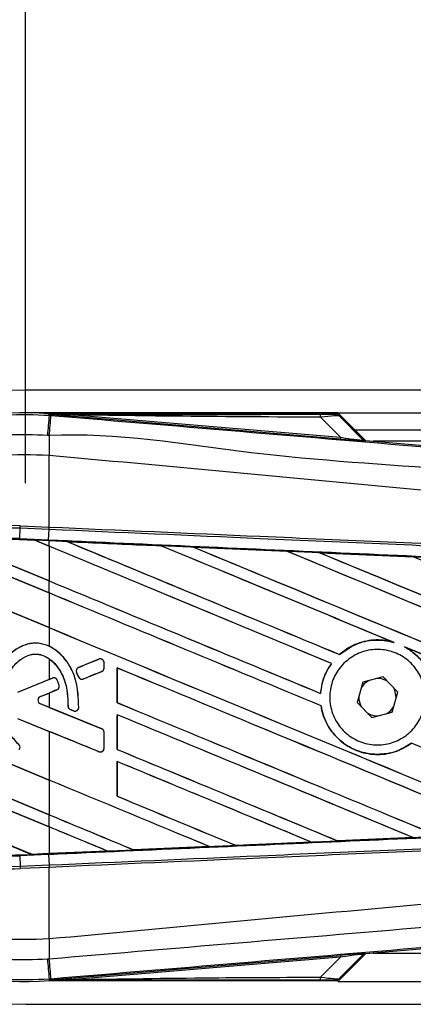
# Model space of a CAD drawing. Header units: millimetres. Extents: x 0 to 420, y 0 to 297.
# Tile 9 of 22: x 60.84 to 64.53, y 223.7 to 232.9. Entities that reach past the tile are written whole.
import ezdxf

# ---------------------------------------------------------------- set-up
doc = ezdxf.new("R2010")
doc.units = ezdxf.units.MM
doc.layers.add('QUOTE', color=174, linetype='Continuous')
doc.styles.add('SLDTEXTSTYLE3', font='TXT', dxfattribs={"width": 0.75})
doc.dimstyles.new('SLDDIMSTYLE0', dxfattribs={"dimtxt": 3, "dimasz": 3, "dimexe": 0, "dimexo": 0.0625, "dimgap": 0.75, "dimtad": 1, "dimlfac": 9.405365, "dimrnd": 1e-09, "dimzin": 12, "dimdsep": 46, "dimtxsty": 'SLDTEXTSTYLE3', "dimsah": 1, "dimcen": 0.09, "dimadec": 0, "dimazin": 3, "dimtfac": 1, "dimtdec": 3, "dimtofl": 0, "dimtmove": 0, "dimatfit": 3, "dimfxl": 0, "dimfrac": 2, "dimtolj": 1, "dimtzin": 12, "dimarcsym": 0})

# ---------------------------------------------------------------- blocks, each defined once
blk = doc.blocks.new('_D')
at = {"layer": 'QUOTE'}
for p, q in [((60.8962, 228.5692), (60.8962, 240.1857)), ((215.0635, 228.5692), (215.0635, 240.1857)), ((215.0635, 238.1857), (60.8962, 238.1857))]:
    blk.add_line(p, q, dxfattribs=at)
for points in [[(60.8962, 238.1857), (63.8962, 237.6857), (63.8962, 238.6857)], [(215.0635, 238.1857), (212.0635, 238.6857), (212.0635, 237.6857)]]:
    blk.add_solid(points, dxfattribs=at)
at = {"layer": 'QUOTE', "insert": (133.5465, 242.0529), "char_height": 3, "attachment_point": 1, "style": 'SLDTEXTSTYLE3'}
blk.add_mtext('1450', dxfattribs=at)

msp = doc.modelspace()

# ---------------------------------------------------------------- linework, layer by layer
at = {"color": 7, "linetype": 'Continuous', "lineweight": 25}
for p, q in [((215.0635, 229.4399), (60.8962, 229.4399)), ((63.82, 229.2272), (60.8962, 229.2272)), ((61.1184, 229.205), (61.1195, 229.2174)), ((61.1184, 229.205), (61.1357, 229.2035)), ((61.1195, 229.2174), (61.12, 229.2173)), ((61.12, 229.2174), (61.12, 229.2173)), ((61.1251, 229.2123), (61.12, 229.2174)), ((63.8151, 229.2174), (61.12, 229.2174)), ((61.1251, 229.2117), (61.12, 229.2173)), ((61.1251, 229.2117), (61.1251, 229.2123)), ((61.3514, 229.2088), (61.35, 229.1926)), ((63.8451, 228.9823), (61.35, 229.1926)), ((61.3514, 229.2088), (63.8465, 228.9984)), ((63.8465, 228.9984), (63.6595, 229.1865)), ((63.82, 229.2272), (212.1396, 229.2272)), ((64.0795, 228.9678), (63.82, 229.2272)), ((64.0603, 228.9769), (63.8233, 229.214)), ((63.8344, 229.1991), (64.0586, 228.9733)), ((63.8465, 228.9984), (63.8451, 228.9823)), ((63.9795, 229.0677), (211.9802, 229.0677)), ((64.0586, 228.9733), (64.0603, 228.9769)), ((64.0802, 228.9677), (64.0785, 228.9641)), ((64.0802, 228.9677), (70.3868, 228.4359)), ((80.5658, 228.9614), (64.1549, 228.9614)), ((61.1183, 228.8291), (61.1181, 228.8291)), ((61.1183, 228.1597), (61.1183, 228.8291)), ((60.8472, 228.1489), (60.8482, 228.1715)), ((60.8482, 228.1715), (61.1183, 228.1597)), ((60.843, 228.0521), (60.8472, 228.1489)), ((61.1173, 228.1371), (60.8472, 228.1489)), ((61.1136, 228.0403), (61.1179, 228.1371)), ((61.1173, 228.1371), (61.1183, 228.1597)), ((61.1179, 228.1371), (61.1173, 228.1371)), ((61.1188, 228.1596), (61.1183, 228.1597)), ((60.8426, 228.0428), (60.8425, 228.0419)), ((60.8425, 228.0419), (60.9856, 228.0357)), ((60.8426, 228.0429), (60.843, 228.0521)), ((60.8426, 228.0429), (60.9844, 228.0367)), ((60.8426, 228.0428), (60.8426, 228.0429)), ((60.9845, 228.0366), (60.8426, 228.0428)), ((60.843, 228.0521), (61.1136, 228.0403)), ((61.1132, 228.031), (60.9844, 228.0367)), ((61.1183, 227.9812), (60.9844, 228.0367)), ((60.9856, 228.0357), (60.9845, 228.0366)), ((60.9856, 228.0357), (61.1183, 227.9807)), ((61.1132, 228.031), (61.1136, 228.0403)), ((61.1183, 228.0308), (61.1132, 228.031)), ((61.1183, 227.9812), (61.1183, 228.0308)), ((61.1183, 227.9807), (61.1183, 227.657)), ((61.2883, 228.0234), (61.2882, 228.0234)), ((61.2883, 228.0234), (61.2921, 228.0223)), ((62.1647, 227.985), (62.1648, 227.985)), ((62.1659, 227.984), (62.1648, 227.985)), ((61.1183, 227.5439), (60.1977, 227.9252)), ((60.1983, 227.9245), (61.1183, 227.5434)), ((60.3416, 227.9782), (61.1183, 227.6565)), ((61.1183, 227.657), (60.3437, 227.9778)), ((62.469, 227.9717), (63.3453, 227.9331)), ((62.4692, 227.9716), (62.469, 227.9717)), ((62.4692, 227.9716), (62.473, 227.9706)), ((63.3453, 227.9331), (63.3454, 227.9331)), ((63.3465, 227.9321), (63.3454, 227.9331)), ((63.651, 227.9197), (64.5261, 227.881)), ((63.6512, 227.9196), (63.651, 227.9197)), ((63.6512, 227.9196), (63.655, 227.9185)), ((64.5261, 227.881), (64.5264, 227.8809)), ((64.5275, 227.8799), (64.5264, 227.8809)), ((59.8739, 227.7346), (61.1183, 227.2192)), ((61.1183, 227.2197), (59.8754, 227.7345)), ((61.1183, 227.5439), (61.1183, 227.6565)), ((61.1183, 227.5434), (61.1183, 227.2197)), ((61.1183, 227.2192), (61.1183, 227.0452)), ((64.336, 227.0847), (64.3479, 227.0802)), ((63.8371, 226.968), (63.8365, 226.9687)), ((64.4443, 227.0403), (64.4558, 227.035)), ((61.1183, 226.9291), (61.1183, 226.7351)), ((61.5842, 226.9248), (61.3947, 226.8475)), ((61.5842, 226.9248), (61.584, 226.9253)), ((61.6323, 226.8925), (61.6328, 226.8925)), ((61.6323, 226.8423), (61.6323, 226.8925)), ((61.6328, 226.8423), (61.6328, 226.8925)), ((63.761, 226.8857), (63.7622, 226.8857)), ((61.3758, 226.8013), (61.3753, 226.8011)), ((61.3937, 226.7584), (61.3753, 226.8011)), ((61.3758, 226.8013), (61.3941, 226.7586)), ((61.3947, 226.8475), (61.3945, 226.8479)), ((61.4395, 226.74), (61.6106, 226.8099)), ((61.6106, 226.8099), (61.6108, 226.8095)), ((61.6323, 226.8423), (61.6328, 226.8423)), ((61.7553, 226.8427), (61.7553, 226.518)), ((61.7562, 226.8419), (61.7553, 226.8427)), ((61.7562, 226.5181), (61.7562, 226.8419)), ((61.1183, 226.7351), (60.8215, 226.614)), ((61.1491, 226.7472), (60.8217, 226.6135)), ((61.1491, 226.7472), (61.1489, 226.7476)), ((61.1946, 226.7281), (61.195, 226.7283)), ((61.3941, 226.7586), (61.3937, 226.7584)), ((61.4395, 226.74), (61.4396, 226.7396)), ((64.0549, 226.7097), (64.0019, 226.5205)), ((64.2452, 226.7583), (64.0549, 226.7097)), ((64.3825, 226.6178), (64.2452, 226.7583)), ((61.0364, 226.5755), (61.1911, 226.6386)), ((61.0366, 226.5751), (61.1183, 226.6084)), ((61.1183, 226.6084), (61.1183, 226.4744)), ((61.1911, 226.6386), (61.1913, 226.6382)), ((61.2114, 226.6812), (61.2118, 226.6813)), ((63.6594, 226.6042), (63.6586, 226.6051)), ((64.3294, 226.4286), (64.3825, 226.6178)), ((61.1183, 225.7947), (59.3033, 226.5465)), ((59.3042, 226.5456), (61.1183, 225.7942)), ((61.0364, 226.5755), (61.0366, 226.5751)), ((61.0364, 226.5073), (61.0366, 226.5078)), ((61.6106, 226.2729), (61.0364, 226.5073)), ((61.1183, 226.4744), (61.0366, 226.5078)), ((61.7553, 226.518), (61.7562, 226.5181)), ((64.0019, 226.5205), (64.1391, 226.38)), ((64.3675, 226.5645), (64.3676, 226.5692)), ((61.2951, 226.4868), (61.2946, 226.4868)), ((61.3166, 226.4546), (61.3164, 226.4541)), ((61.3166, 226.4546), (61.3468, 226.4419)), ((61.3468, 226.4419), (61.3466, 226.4415)), ((61.3952, 226.4721), (61.3957, 226.4721)), ((63.6634, 226.4889), (63.6643, 226.489)), ((64.1391, 226.38), (64.3294, 226.4286)), ((60.8215, 226.3712), (61.1183, 226.25)), ((60.8217, 226.3716), (61.5842, 226.0603)), ((61.7553, 226.4054), (61.7553, 226.0807)), ((61.7562, 226.4046), (61.7553, 226.4054)), ((61.7562, 226.0808), (61.7562, 226.4046)), ((61.1183, 226.25), (61.1183, 225.7947)), ((61.6106, 226.2729), (61.6108, 226.2734)), ((61.6323, 226.0927), (61.6323, 226.2405)), ((61.6323, 226.2405), (61.6328, 226.2405)), ((61.6328, 226.0927), (61.6328, 226.2405)), ((59.3494, 226.2026), (61.1183, 225.4699)), ((61.1183, 225.4704), (59.3503, 226.2027)), ((64.509, 226.1388), (64.5096, 226.1381)), ((61.1183, 225.3574), (59.3888, 226.0737)), ((59.3902, 226.0727), (61.1183, 225.3569)), ((61.5842, 226.0603), (61.584, 226.0599)), ((61.6323, 226.0927), (61.6328, 226.0927)), ((61.7553, 226.0807), (61.7562, 226.0808)), ((61.7553, 225.9681), (61.7553, 225.6434)), ((61.7562, 225.9672), (61.7553, 225.9681)), ((61.7562, 225.6435), (61.7562, 225.9672)), ((61.1183, 225.7942), (61.1183, 225.4704)), ((59.6229, 225.652), (60.9547, 225.1003)), ((60.9537, 225.1012), (59.6241, 225.652)), ((61.7553, 225.6434), (61.7562, 225.6435)), ((61.1183, 225.3574), (61.1183, 225.4699)), ((61.1183, 225.3569), (61.1183, 225.1084)), ((63.8192, 225.2262), (63.8183, 225.227)), ((63.8194, 225.2261), (63.8192, 225.2262)), ((64.5256, 225.2573), (63.8194, 225.2261)), ((64.5224, 225.2582), (64.5254, 225.2574)), ((64.5254, 225.2574), (64.5256, 225.2573)), ((61.6639, 225.1313), (61.1183, 225.1075)), ((61.6607, 225.1321), (61.6638, 225.1314)), ((61.6638, 225.1314), (61.6639, 225.1313)), ((61.9097, 225.1421), (61.9088, 225.143)), ((62.6184, 225.1732), (61.9097, 225.1421)), ((61.9097, 225.1421), (62.6183, 225.1732)), ((61.9097, 225.1421), (61.9097, 225.1421)), ((62.6152, 225.174), (62.6183, 225.1732)), ((62.6183, 225.1732), (62.6184, 225.1732)), ((62.8645, 225.1841), (62.8636, 225.1849)), ((62.8646, 225.184), (62.8645, 225.1841)), ((63.5723, 225.2152), (62.8646, 225.184)), ((63.5691, 225.216), (63.5721, 225.2152)), ((63.5721, 225.2152), (63.5723, 225.2152)), ((60.8426, 225.0955), (60.9547, 225.1003)), ((60.8426, 225.0955), (60.843, 225.0862)), ((61.1136, 225.098), (60.843, 225.0862)), ((60.843, 225.0862), (60.8472, 224.9894)), ((60.9537, 225.1012), (61.1183, 225.1084)), ((60.9547, 225.1004), (60.9537, 225.1012)), ((61.1132, 225.1073), (60.9547, 225.1003)), ((60.9547, 225.1004), (61.1132, 225.1073)), ((61.1183, 225.1075), (61.1132, 225.1073)), ((61.1132, 225.1073), (61.1132, 225.1073)), ((61.1136, 225.098), (61.1179, 225.0012)), ((60.8472, 224.9894), (61.1173, 225.0012)), ((60.8472, 224.9894), (60.8482, 224.9669)), ((61.1183, 224.9786), (60.8482, 224.9669)), ((61.1173, 225.0012), (61.1179, 225.0012)), ((61.1173, 225.0012), (61.1183, 224.9786)), ((61.1183, 224.9786), (61.1188, 224.9787)), ((61.1183, 224.3092), (61.1183, 224.9786)), ((70.3868, 224.7024), (64.0802, 224.1706)), ((61.1183, 224.3092), (61.1181, 224.3092)), ((61.35, 223.9457), (63.8451, 224.1561)), ((63.8465, 224.1399), (61.3514, 223.9296)), ((63.6595, 223.9518), (63.8465, 224.1399)), ((63.82, 223.9111), (64.0795, 224.1705)), ((63.8233, 223.9243), (64.0603, 224.1614)), ((64.0586, 224.165), (63.8344, 223.9393)), ((63.8451, 224.1561), (63.8465, 224.1399)), ((64.0603, 224.1614), (64.0586, 224.165)), ((64.0785, 224.1742), (64.0802, 224.1706)), ((64.1549, 224.1769), (80.5658, 224.1769)), ((61.1357, 223.9348), (61.1184, 223.9333)), ((61.1184, 223.9333), (61.1195, 223.921)), ((61.35, 223.9457), (61.3514, 223.9296)), ((61.12, 223.921), (61.1195, 223.921)), ((61.12, 223.921), (61.1251, 223.9266)), ((61.1251, 223.9261), (61.12, 223.921)), ((61.12, 223.921), (61.12, 223.921)), ((61.12, 223.921), (63.8151, 223.921)), ((61.1251, 223.9261), (61.1251, 223.9266)), ((63.82, 223.9111), (212.1396, 223.9111)), ((60.8962, 223.6985), (215.0635, 223.6985))]:
    msp.add_line(p, q, dxfattribs=at)
at = {"color": 7, "linetype": 'Continuous', "lineweight": 25, "flags": 128}
for points in [[(61.3514, 229.2088), (61.2246, 229.2107), (61.1251, 229.2123)], [(64.1085, 226.7234), (64.0681, 226.6932), (64.04, 226.6564)], [(64.3676, 226.5692), (64.3543, 226.6363), (64.3438, 226.6574)], [(64.2758, 226.4149), (64.3162, 226.4451), (64.3444, 226.4819)], [(61.1251, 223.9261), (61.2518, 223.928), (61.3514, 223.9296)]]:
    msp.add_lwpolyline(points, dxfattribs=at)
at = {"color": 7, "linetype": 'Continuous', "lineweight": 25}
for centre, radius, start, end in [((60.8962, 226.5692), 2.8707, 90, 270), ((60.8962, 226.5692), 2.6576, 85.18028, 274.81972), ((334.6938, 205.9899), 274.5586, 175.149606, 175.189291), ((-31.0858, 236.832), 92.5365, 355.15357, 355.271316), ((63.5461, 229.1909), 0.1135, 357.77119, 11.51783), ((91.8171, 228.6419), 30.6996, 179.30553, 179.65067), ((64.0812, 228.9959), 0.0319, 225.00164, 265.17864), ((60.7782, 226.5692), 1.6038, 87.5, 272.5), ((60.7782, 226.5692), 1.5813, 87.5, 272.5), ((60.7782, 226.5692), 1.4844, 87.5, 272.5), ((60.7782, 226.5692), 1.4751, 87.5, 107.21651), ((60.7782, 226.5692), 1.4751, 87.5, 107.2149), ((61.5974, 226.8925), 0.035, 360, 112.20926), ((61.4079, 226.8151), 0.035, 112.20926, 203.24584), ((61.5974, 226.8423), 0.035, 292.20927, 0), ((61.1623, 226.7148), 0.035, 22.3787, 112.20929), ((61.4262, 226.7724), 0.035, 203.24584, 292.20927), ((64.1922, 226.5692), 0.1754, 58.46951, 90.18729), ((61.1779, 226.671), 0.035, 292.20926, 16.93498), ((61.0504, 226.5414), 0.0368, 112.20926, 247.79071), ((61.0504, 226.5414), 0.0363, 112.20926, 247.79071), ((64.1922, 226.5692), 0.1754, 178.46951, 210.18729), ((61.3301, 226.4868), 0.035, 180.035, 247.29049), ((61.3603, 226.4741), 0.035, 247.29049, 356.67135), ((64.1922, 226.5692), 0.1754, 238.46951, 270.18729), ((61.5974, 226.2405), 0.035, 0, 67.79071), ((60.8113, 226.0997), 0.035, 320.16689, 48.97709), ((60.8113, 226.0997), 0.0354, 320.16689, 48.97709), ((61.5974, 226.0927), 0.035, 247.79071, 0), ((60.7782, 226.5692), 1.4751, 266.65309, 272.5), ((91.8171, 224.4964), 30.6996, 180.34933, 180.69448), ((334.6938, 247.1484), 274.5586, 184.810709, 184.850394), ((-41.8448, 215.399), 103.3337, 4.738282, 4.843724), ((64.0812, 224.1424), 0.0319, 94.82136, 134.99836), ((63.5461, 223.9474), 0.1135, 348.48217, 2.22881)]:
    msp.add_arc(centre, radius, start, end, dxfattribs=at)
for centre, major_axis, ratio, start_param, end_param in [((63.5714, 229.2151), (0.2253, -0.0005), 0.006593, 5.103585, 6.280472), ((63.5714, 229.162), (0.2633, 0.0365), 0.04873, 0.045893, 1.22278), ((63.7039, 229.0286), (0.3548, -0.0555), 0.023912, 5.129559, 6.306446), ((63.7012, 228.9969), (0.3773, -0.0328), 0.006014, 5.104116, 6.281003), ((64.0829, 228.9995), (0.0134, 0.0289), 0.999957, 2.790968, 3.492218), ((60.8983, 228.0723), (0.0862, -0.0357), 0.002985, 0.009253, 0.035125), ((61.1183, 227.1197), (91.2027, -37.7803), 0.008062, 1.545143, 1.574136), ((61.1183, 227.1197), (91.1495, -37.7583), 0.008062, 1.545139, 1.574136), ((61.1183, 228.9553), (91.2027, -37.7803), 0.008062, 4.717592, 4.745544), ((61.1183, 226.4373), (91.15, -3.9809), 0.017438, 1.560064, 1.569651), ((61.1183, 228.9553), (91.1495, -37.7583), 0.008062, 4.717636, 4.745555), ((61.1183, 227.5571), (91.2027, -37.7803), 0.008062, 1.538717, 1.562662), ((61.1183, 227.5571), (91.1495, -37.7583), 0.008062, 1.538827, 1.562642), ((61.1183, 229.3926), (91.2027, -37.7803), 0.008062, 4.73054, 4.797762), ((61.1183, 229.3926), (91.1495, -37.7583), 0.008062, 4.730592, 4.797783), ((61.1183, 226.4373), (91.15, -3.9809), 0.017438, 1.547109, 1.556695), ((61.1183, 227.9944), (91.2027, -37.7803), 0.008062, 1.484469, 1.549716), ((61.1183, 227.9944), (91.1495, -37.7583), 0.008062, 1.484474, 1.549688), ((61.1183, 229.8299), (91.2027, -37.7803), 0.008062, 4.743502, 4.808268), ((61.1183, 229.8299), (91.1495, -37.7583), 0.008062, 4.743562, 4.808285), ((61.1183, 226.4373), (91.15, -3.9809), 0.017438, 1.534147, 1.543725), ((61.1183, 228.4317), (91.2027, -37.7803), 0.008062, 1.492001, 1.536762), ((61.1183, 228.518), (91.1495, -37.7583), 0.008062, 4.715729, 4.743602), ((61.1183, 228.518), (91.2027, -37.7803), 0.008062, 4.715729, 4.743595), ((61.1183, 226.6824), (91.2027, -37.7803), 0.008062, 1.546216, 1.574136), ((61.1183, 226.6824), (91.1495, -37.7583), 0.008062, 1.54621, 1.574136), ((61.1183, 228.0807), (91.1495, -37.7583), 0.008062, 4.715729, 4.766314), ((61.1183, 228.0807), (91.2027, -37.7803), 0.008062, 4.715729, 4.766299), ((61.1183, 227.5571), (91.2027, -37.7803), 0.008062, 1.494934, 1.53766), ((61.1183, 227.5571), (91.1495, -37.7583), 0.008062, 1.494938, 1.537512), ((61.1183, 227.5948), (91.2027, 37.2392), 0.008079, 4.712119, 4.714197), ((61.1183, 225.7487), (91.2027, 37.2392), 0.008079, 1.562097, 1.563974), ((61.1183, 226.2451), (91.2027, -37.7803), 0.008062, 1.52631, 1.567151), ((61.1183, 226.2451), (91.1495, -37.7583), 0.008062, 1.52632, 1.567137), ((61.1183, 227.5948), (91.2027, 37.2392), 0.008079, 4.70909, 4.709426), ((61.1183, 225.7487), (91.2027, 37.2392), 0.008079, 1.566696, 1.567497), ((61.1183, 227.6433), (91.2027, -37.7803), 0.008062, 4.722714, 4.755822), ((61.1183, 227.6433), (91.1495, -37.7583), 0.008062, 4.722728, 4.755834), ((61.1183, 227.3341), (91.2027, -37.2392), 0.008079, 4.715688, 4.721088), ((61.1183, 225.6742), (91.2027, -38.1716), 0.00805, 1.571662, 1.571993), ((61.1183, 225.8078), (91.2027, -37.7803), 0.008062, 1.536767, 1.567151), ((61.1183, 225.8078), (91.1495, -37.7583), 0.008062, 1.536781, 1.567137), ((61.1183, 225.3903), (91.2027, -37.2392), 0.008079, 1.568989, 1.574095), ((61.1183, 226.6824), (91.2027, -37.7803), 0.008062, 1.515853, 1.53695), ((61.1183, 227.206), (91.2027, -37.7803), 0.008062, 4.722714, 4.745349), ((61.1183, 227.206), (91.1495, -37.7583), 0.008062, 4.722728, 4.745355), ((61.1183, 226.6824), (91.1495, -37.7583), 0.008062, 1.515859, 1.536922), ((61.1183, 225.3705), (91.2027, -37.7803), 0.008062, 1.547226, 1.567151), ((61.1183, 225.3705), (91.1495, -37.7583), 0.008062, 1.547245, 1.567137), ((61.1183, 224.9332), (91.2027, -37.7803), 0.008062, 1.557688, 1.574136), ((61.1183, 224.9332), (91.1495, -37.7583), 0.008062, 1.557713, 1.574136), ((61.1183, 226.7687), (91.2027, -37.7803), 0.008062, 4.722714, 4.734878), ((61.1183, 226.7687), (91.1495, -37.7583), 0.008062, 4.722728, 4.734878), ((61.1183, 226.3314), (91.1495, -37.7583), 0.008062, 4.715729, 4.724402), ((61.1183, 226.3314), (91.2027, -37.7803), 0.008062, 4.715729, 4.724407), ((61.1183, 224.4959), (91.2027, -37.7803), 0.008062, 1.568154, 1.574136), ((61.1183, 224.4959), (91.1495, -37.7583), 0.008062, 1.568185, 1.574136), ((61.1183, 226.701), (91.15, 3.9809), 0.017438, 4.741254, 4.748982), ((61.1183, 226.701), (91.15, 3.9809), 0.017438, 4.711627, 4.717579), ((61.1183, 226.701), (91.15, 3.9809), 0.017438, 4.7203, 4.728051), ((61.1183, 226.701), (91.15, 3.9809), 0.017438, 4.730777, 4.738518), ((61.0244, 225.0715), (0.0697, -0.0289), 0.003688, 3.151137, 3.177009), ((63.7012, 224.1415), (0.3773, 0.0328), 0.006014, 0.002183, 1.17907), ((63.7039, 224.1097), (0.3548, 0.0555), 0.023912, 6.259925, 7.436811), ((64.0829, 224.1388), (-0.0134, 0.0289), 0.999957, 5.93256, 6.63381), ((63.5714, 223.9763), (0.2633, -0.0365), 0.04873, 5.060406, 6.237293), ((63.5714, 223.9232), (0.2253, 0.0005), 0.006593, 0.002713, 1.1796)]:
    msp.add_ellipse(centre, major_axis=major_axis, ratio=ratio, start_param=start_param, end_param=end_param, dxfattribs=at)
for points, knots in [([(58.251, 226.5691), (58.2581, 226.7157), (58.2724, 227.0131), (58.3877, 227.4448), (58.5702, 227.8555), (58.8182, 228.226), (59.1273, 228.5528), (59.4837, 228.8204), (59.8836, 229.0267), (60.2956, 229.1562), (60.7127, 229.221), (60.9821, 229.2104), (61.1184, 229.205)], [0, 0, 0, 0, 0.100465, 0.203843, 0.304309, 0.407689, 0.508155, 0.611535, 0.712002, 0.815383, 0.906611, 1, 1, 1, 1]), ([(61.1251, 229.2123), (61.5976, 229.2125), (62.4413, 229.213), (63.2858, 229.2134), (63.6573, 229.2136)], [0, 0, 0, 0, 0.560027, 1, 1, 1, 1]), ([(61.35, 229.1926), (61.3283, 229.1945), (61.2639, 229.1999), (61.1882, 229.2063), (61.1357, 229.2108), (61.1251, 229.2117)], [0, 0, 0, 0, 0.289267, 0.85683, 1, 1, 1, 1]), ([(61.1357, 229.2035), (61.7641, 229.1506), (63.0209, 229.0447), (64.9055, 228.8863), (67.3604, 228.6804), (69.1826, 228.5282), (70.3785, 228.4283)], [0, 0, 0, 0, 0.20362, 0.407241, 0.610948, 1, 1, 1, 1]), ([(63.6595, 229.1865), (63.2287, 229.1883), (62.4594, 229.1915), (61.6899, 229.2035), (61.3514, 229.2088)], [0, 0, 0, 0, 0.559974, 1, 1, 1, 1]), ([(63.7968, 229.2146), (63.7984, 229.2151), (63.8013, 229.216), (63.8109, 229.217), (63.8151, 229.2174)], [0, 0, 0, 0, 0.559392, 1, 1, 1, 1]), ([(63.8344, 229.1991), (63.8281, 229.204), (63.817, 229.2128), (63.8029, 229.2141), (63.7968, 229.2146)], [0, 0, 0, 0, 0.56, 1, 1, 1, 1]), ([(63.8233, 229.214), (63.8226, 229.2146), (63.8208, 229.2161), (63.8179, 229.2172), (63.8159, 229.2173), (63.8151, 229.2174)], [0, 0, 0, 0, 0.319396, 0.748191, 1, 1, 1, 1]), ([(63.8233, 229.214), (63.8267, 229.2098), (63.8328, 229.2025), (63.8339, 229.2001), (63.8344, 229.1991)], [0, 0, 0, 0, 0.560586, 1, 1, 1, 1]), ([(61.1024, 229.0155), (60.9774, 229.0204), (60.7274, 229.0302), (60.3421, 228.9712), (59.9585, 228.8504), (59.5884, 228.6609), (59.2563, 228.4112), (58.9698, 228.1101), (58.7388, 227.7645), (58.5692, 227.3856), (58.4618, 226.9832), (58.448, 226.7072), (58.4411, 226.5692)], [0, 0, 0, 0, 0.092304, 0.184607, 0.286538, 0.388469, 0.490398, 0.592329, 0.694247, 0.796166, 0.898084, 1, 1, 1, 1]), ([(61.1198, 229.014), (61.1198, 229.014), (61.114, 229.0145), (61.1082, 229.015), (61.1024, 229.0155)], [0, 0, 0, 0, 0.000365, 1, 1, 1, 1]), ([(70.3795, 228.2374), (69.1823, 228.3352), (67.3574, 228.4844), (64.8985, 228.7063), (63.0088, 228.8155), (61.751, 229.0458), (61.1198, 229.014), (61.1198, 229.014)], [0, 0, 0, 0, 0.388767, 0.592528, 0.796289, 0.999999, 1, 1, 1, 1]), ([(61.1181, 228.8291), (60.9603, 228.8347), (60.6441, 228.846), (60.1783, 228.7404), (59.7454, 228.5443), (59.3604, 228.2646), (59.0434, 227.9091), (58.8068, 227.4968), (58.6539, 227.0435), (58.6353, 226.7271), (58.6261, 226.5692)], [0, 0, 0, 0, 0.1248804, 0.2501396, 0.3746494, 0.4998125, 0.6247642, 0.7495577, 0.8749238, 1, 1, 1, 1]), ([(70.3788, 227.9199), (70.343, 227.9256), (70.1226, 227.961), (69.1555, 228.0595), (67.1684, 228.2646), (64.3016, 228.5347), (62.1798, 228.7309), (61.1183, 228.8291)], [0, 0, 0, 0, 0.011701, 0.072209, 0.314194, 0.656887, 1, 1, 1, 1]), ([(70.3735, 227.7334), (70.045, 227.7477), (69.3181, 227.7794), (68.1909, 227.8286), (66.992, 227.8809), (66.0919, 227.9201), (65.1918, 227.9594), (64.2917, 227.9987), (62.8337, 228.0623), (61.7756, 228.1084), (61.1179, 228.1371)], [0, 0, 0, 0, 0.106787, 0.236344, 0.366001, 0.49568, 0.528068, 0.657625, 0.787181, 1, 1, 1, 1]), ([(61.1188, 228.1596), (61.7766, 228.131), (62.8349, 228.0848), (64.293, 228.0212), (65.1932, 227.982), (66.0934, 227.9427), (66.9936, 227.9035), (68.1926, 227.8512), (69.32, 227.802), (70.0469, 227.7703), (70.3754, 227.756)], [0, 0, 0, 0, 0.212819, 0.342375, 0.471932, 0.50432, 0.633999, 0.763656, 0.893213, 1, 1, 1, 1]), ([(61.1136, 228.0403), (61.2313, 228.0352), (61.8196, 228.0095), (62.8785, 227.963), (64.2898, 227.9008), (65.7004, 227.8381), (66.875, 227.7856), (68.0485, 227.7329), (69.1357, 227.6839), (69.9869, 227.6453), (70.3699, 227.6279)], [0, 0, 0, 0, 0.038064, 0.190322, 0.342581, 0.49484, 0.647098, 0.723226, 0.875485, 1, 1, 1, 1]), ([(61.2882, 228.0234), (61.2723, 228.0241), (61.2157, 228.0266), (61.159, 228.0291), (61.1183, 228.0308)], [0, 0, 0, 0, 0.280645, 1, 1, 1, 1]), ([(61.2882, 228.0234), (61.3378, 228.0212), (61.6299, 228.0085), (61.9221, 227.9957), (62.1647, 227.985)], [0, 0, 0, 0, 0.169698, 1, 1, 1, 1]), ([(62.1648, 227.985), (61.9319, 227.9952), (61.6397, 228.008), (61.3476, 228.0208), (61.2883, 228.0234)], [0, 0, 0, 0, 0.797116, 1, 1, 1, 1]), ([(62.469, 227.9717), (62.4531, 227.9724), (62.3737, 227.9759), (62.2722, 227.9803), (62.1867, 227.9841), (62.1647, 227.985)], [0, 0, 0, 0, 0.1567286, 0.7836435, 1, 1, 1, 1]), ([(63.3454, 227.9331), (63.1895, 227.94), (62.8974, 227.9528), (62.6053, 227.9657), (62.4692, 227.9716)], [0, 0, 0, 0, 0.533974, 1, 1, 1, 1]), ([(63.651, 227.9197), (63.6351, 227.9204), (63.5556, 227.9239), (63.4537, 227.9284), (63.3677, 227.9322), (63.3453, 227.9331)], [0, 0, 0, 0, 0.1560477, 0.7802389, 1, 1, 1, 1]), ([(64.5264, 227.8809), (64.4471, 227.8844), (64.1554, 227.8973), (63.8637, 227.9102), (63.6512, 227.9196)], [0, 0, 0, 0, 0.271813, 1, 1, 1, 1]), ([(64.834, 227.8674), (64.8181, 227.8681), (64.7386, 227.8716), (64.636, 227.8761), (64.5492, 227.88), (64.5261, 227.881)], [0, 0, 0, 0, 0.1549567, 0.7747838, 1, 1, 1, 1]), ([(61.1183, 227.0452), (61.0847, 227.0573), (61.0189, 227.0811), (60.9136, 227.0693), (60.8154, 227.027), (60.7141, 226.9417), (60.621, 226.7932), (60.5824, 226.6368), (60.5798, 226.5376), (60.5792, 226.5138)], [0, 0, 0, 0, 0.118119, 0.231323, 0.343868, 0.472496, 0.667889, 0.920455, 1, 1, 1, 1]), ([(61.3952, 226.4721), (61.3923, 226.5593), (61.3872, 226.7094), (61.3006, 226.8932), (61.1963, 227.0043), (61.089, 227.0635), (60.9852, 227.0794), (60.8855, 227.0603), (60.7808, 227.0042), (60.6767, 226.8936), (60.5952, 226.722), (60.585, 226.5854), (60.5796, 226.5138)], [0, 0, 0, 0, 0.165364, 0.284789, 0.379918, 0.453224, 0.515224, 0.577101, 0.644543, 0.739504, 0.863396, 1, 1, 1, 1]), ([(64.336, 227.0847), (64.3063, 227.0913), (64.2179, 227.1111), (64.0647, 227.0985), (63.9257, 227.041), (63.8578, 226.986), (63.8365, 226.9687)], [0, 0, 0, 0, 0.17129, 0.508755, 0.846203, 1, 1, 1, 1]), ([(63.8371, 226.968), (63.8857, 227.0034), (63.983, 227.0744), (64.1633, 227.1122), (64.2865, 227.0987), (64.3459, 227.0809), (64.3479, 227.0802)], [0, 0, 0, 0, 0.328347, 0.658119, 0.988009, 1, 1, 1, 1]), ([(60.8342, 226.126), (60.8059, 226.1566), (60.7384, 226.2292), (60.6809, 226.3958), (60.6737, 226.5883), (60.7191, 226.7628), (60.7961, 226.88), (60.8782, 226.9451), (60.9549, 226.9734), (61.0239, 226.9738), (61.0883, 226.9511), (61.1664, 226.8973), (61.2387, 226.7966), (61.2898, 226.6501), (61.2932, 226.5441), (61.2951, 226.4868)], [0, 0, 0, 0, 0.074435, 0.177241, 0.308602, 0.417464, 0.496355, 0.557068, 0.603022, 0.641045, 0.678953, 0.724301, 0.809966, 0.897223, 1, 1, 1, 1]), ([(60.8345, 226.1264), (60.8062, 226.1569), (60.7389, 226.2294), (60.6813, 226.3959), (60.6742, 226.5883), (60.7195, 226.7626), (60.7965, 226.8797), (60.8783, 226.9446), (60.9549, 226.973), (61.0237, 226.9733), (61.0773, 226.9549), (61.1067, 226.9364), (61.1183, 226.9291)], [0, 0, 0, 0, 0.105797, 0.251954, 0.438745, 0.593524, 0.705651, 0.791916, 0.85718, 0.911157, 0.96497, 1, 1, 1, 1]), ([(61.3957, 226.4721), (61.3928, 226.5593), (61.3877, 226.7097), (61.3008, 226.8927), (61.2062, 226.9965), (61.1404, 227.0329), (61.1183, 227.0452)], [0, 0, 0, 0, 0.385859, 0.664934, 0.887148, 1, 1, 1, 1]), ([(63.8777, 226.8865), (63.9169, 226.9184), (63.9953, 226.982), (64.1444, 227.0213), (64.2964, 227.0122), (64.4373, 226.9524), (64.5504, 226.8496), (64.623, 226.7151), (64.647, 226.5642), (64.6197, 226.4139), (64.5442, 226.2811), (64.4291, 226.1807), (64.2872, 226.1241), (64.1345, 226.1177), (63.9882, 226.1622), (63.8649, 226.2526), (63.7786, 226.3787), (63.7387, 226.5264), (63.7505, 226.6783), (63.8027, 226.8023), (63.8569, 226.8631), (63.8777, 226.8865)], [0, 0, 0, 0, 0.053701, 0.107401, 0.161118, 0.214849, 0.268575, 0.322276, 0.375942, 0.429583, 0.483224, 0.536891, 0.590592, 0.644318, 0.698049, 0.751765, 0.805459, 0.859132, 0.91279, 0.966445, 1, 1, 1, 1]), ([(64.4443, 227.0403), (64.4754, 227.0211), (64.5577, 226.9705), (64.6596, 226.8473), (64.7147, 226.71), (64.7233, 226.6253), (64.7258, 226.6002)], [0, 0, 0, 0, 0.201287, 0.531219, 0.860982, 1, 1, 1, 1]), ([(64.7267, 226.6003), (64.7259, 226.6115), (64.7203, 226.6824), (64.681, 226.8099), (64.5833, 226.9494), (64.4946, 227.009), (64.4558, 227.035)], [0, 0, 0, 0, 0.063345, 0.400734, 0.738191, 1, 1, 1, 1]), ([(61.1183, 226.9291), (61.1409, 226.909), (61.2021, 226.8542), (61.2758, 226.7182), (61.2936, 226.583), (61.2945, 226.5007), (61.2946, 226.4868)], [0, 0, 0, 0, 0.183785, 0.498377, 0.915438, 1, 1, 1, 1]), ([(61.6328, 226.8925), (61.6324, 226.8965), (61.6316, 226.9044), (61.6255, 226.915), (61.6166, 226.9231), (61.6053, 226.9277), (61.5939, 226.9284), (61.5871, 226.9263), (61.584, 226.9253)], [0, 0, 0, 0, 0.1719146, 0.3441327, 0.5163521, 0.6885744, 0.8607991, 1, 1, 1, 1]), ([(63.761, 226.8857), (63.743, 226.8581), (63.6923, 226.7802), (63.6647, 226.6803), (63.6592, 226.6129), (63.6586, 226.6051)], [0, 0, 0, 0, 0.327224, 0.922547, 1, 1, 1, 1]), ([(63.6594, 226.6042), (63.6686, 226.6639), (63.6841, 226.7651), (63.7394, 226.8506), (63.7622, 226.8857)], [0, 0, 0, 0, 0.5894269, 1, 1, 1, 1]), ([(61.3945, 226.8479), (61.391, 226.8461), (61.384, 226.8424), (61.3765, 226.8328), (61.3724, 226.8215), (61.3721, 226.8104), (61.3744, 226.8039), (61.3753, 226.8011)], [0, 0, 0, 0, 0.208496, 0.420751, 0.633005, 0.845258, 1, 1, 1, 1]), ([(61.6108, 226.8095), (61.6143, 226.8113), (61.6213, 226.815), (61.6288, 226.8245), (61.6324, 226.8341), (61.6327, 226.8402), (61.6328, 226.8423)], [0, 0, 0, 0, 0.27985, 0.564821, 0.849789, 1, 1, 1, 1]), ([(61.195, 226.7283), (61.1932, 226.7318), (61.1895, 226.7388), (61.1799, 226.7463), (61.1686, 226.7503), (61.1577, 226.7505), (61.1514, 226.7485), (61.1489, 226.7476)], [0, 0, 0, 0, 0.211277, 0.426368, 0.64146, 0.856552, 1, 1, 1, 1]), ([(61.2114, 226.6812), (61.2101, 226.6852), (61.2076, 226.6932), (61.2022, 226.7089), (61.1976, 226.7205), (61.1946, 226.7281)], [0, 0, 0, 0, 0.252297, 0.504594, 1, 1, 1, 1]), ([(61.2118, 226.6813), (61.2106, 226.6853), (61.2081, 226.6933), (61.2026, 226.7091), (61.1981, 226.7206), (61.195, 226.7283)], [0, 0, 0, 0, 0.252074, 0.504148, 1, 1, 1, 1]), ([(61.3937, 226.7584), (61.3956, 226.755), (61.3994, 226.748), (61.4091, 226.7407), (61.4205, 226.7368), (61.4312, 226.7367), (61.4373, 226.7388), (61.4396, 226.7396)], [0, 0, 0, 0, 0.213159, 0.430344, 0.647531, 0.864719, 1, 1, 1, 1]), ([(61.1913, 226.6382), (61.1948, 226.64), (61.2018, 226.6437), (61.2094, 226.6533), (61.2134, 226.6646), (61.2136, 226.6744), (61.2122, 226.6798), (61.2118, 226.6813)], [0, 0, 0, 0, 0.22404, 0.452093, 0.680146, 0.908199, 1, 1, 1, 1]), ([(61.1184, 223.9333), (60.9853, 223.928), (60.7159, 223.9171), (60.3028, 223.9805), (59.8877, 224.11), (59.4909, 224.3134), (59.1306, 224.5826), (58.8235, 224.9057), (58.5723, 225.279), (58.3906, 225.6855), (58.2732, 226.1208), (58.2585, 226.4183), (58.251, 226.5691)], [0, 0, 0, 0, 0.09123, 0.184622, 0.285093, 0.388477, 0.488947, 0.59233, 0.692799, 0.796181, 0.896635, 1, 1, 1, 1]), ([(58.4411, 226.5692), (58.448, 226.4312), (58.4618, 226.1552), (58.5692, 225.7527), (58.7388, 225.3738), (58.9698, 225.0282), (59.2563, 224.7272), (59.5884, 224.4774), (59.9585, 224.288), (60.3421, 224.1672), (60.7274, 224.1081), (60.9774, 224.1179), (61.1024, 224.1228)], [0, 0, 0, 0, 0.101916, 0.203834, 0.305753, 0.407671, 0.509602, 0.611531, 0.713462, 0.815393, 0.907696, 1, 1, 1, 1]), ([(61.1181, 224.3092), (60.9603, 224.3036), (60.6441, 224.2923), (60.1783, 224.3979), (59.7454, 224.5941), (59.3604, 224.8737), (59.0434, 225.2292), (58.8068, 225.6416), (58.6539, 226.0948), (58.6353, 226.4112), (58.6261, 226.5692)], [0, 0, 0, 0, 0.12488, 0.25014, 0.374649, 0.499812, 0.624764, 0.749558, 0.874924, 1, 1, 1, 1]), ([(61.2946, 226.4868), (61.295, 226.4828), (61.2958, 226.4748), (61.3019, 226.4643), (61.3093, 226.4575), (61.3147, 226.455), (61.3164, 226.4541)], [0, 0, 0, 0, 0.286752, 0.574018, 0.861284, 1, 1, 1, 1]), ([(61.3466, 226.4415), (61.3504, 226.4403), (61.358, 226.438), (61.37, 226.4394), (61.381, 226.4445), (61.3896, 226.4531), (61.3945, 226.4628), (61.3953, 226.4694), (61.3957, 226.4721)], [0, 0, 0, 0, 0.1734899, 0.3501499, 0.52681, 0.7034698, 0.8801287, 1, 1, 1, 1]), ([(63.6634, 226.4889), (63.6657, 226.4756), (63.6785, 226.4033), (63.7318, 226.2777), (63.8537, 226.1417), (64.0145, 226.0536), (64.1946, 226.0243), (64.3689, 226.0521), (64.465, 226.1108), (64.5096, 226.1381)], [0, 0, 0, 0, 0.037003, 0.201035, 0.365092, 0.52921, 0.69341, 0.857687, 1, 1, 1, 1]), ([(64.509, 226.1388), (64.469, 226.1139), (64.3779, 226.0573), (64.2099, 226.0255), (64.0292, 226.0497), (63.8662, 226.1333), (63.7407, 226.2658), (63.6818, 226.3942), (63.6676, 226.471), (63.6643, 226.489)], [0, 0, 0, 0, 0.128694, 0.292951, 0.457245, 0.621517, 0.785717, 0.949832, 1, 1, 1, 1]), ([(61.6328, 226.2405), (61.6324, 226.2445), (61.6316, 226.2525), (61.6255, 226.2631), (61.6181, 226.2699), (61.6126, 226.2725), (61.6108, 226.2734)], [0, 0, 0, 0, 0.284475, 0.569451, 0.85443, 1, 1, 1, 1]), ([(61.584, 226.0599), (61.5878, 226.0587), (61.5954, 226.0565), (61.6074, 226.058), (61.6183, 226.0632), (61.6268, 226.0718), (61.632, 226.0821), (61.6325, 226.0894), (61.6328, 226.0927)], [0, 0, 0, 0, 0.1692483, 0.3414713, 0.5136948, 0.6859172, 0.858137, 1, 1, 1, 1]), ([(70.2532, 225.5051), (69.9091, 225.4895), (69.0967, 225.4527), (68.0485, 225.4054), (66.875, 225.3527), (65.7004, 225.3002), (64.2898, 225.2376), (62.8785, 225.1753), (61.8196, 225.1288), (61.2313, 225.1031), (61.1136, 225.098)], [0, 0, 0, 0, 0.113301, 0.26751, 0.344613, 0.498822, 0.653031, 0.80724, 0.961449, 1, 1, 1, 1]), ([(61.1179, 225.0012), (61.7756, 225.0299), (62.8337, 225.0761), (64.2917, 225.1397), (65.1918, 225.1789), (66.0919, 225.2182), (66.992, 225.2574), (68.1909, 225.3097), (69.3181, 225.3589), (70.045, 225.3906), (70.3735, 225.4049)], [0, 0, 0, 0, 0.212819, 0.342375, 0.471932, 0.50432, 0.633999, 0.763656, 0.893212, 1, 1, 1, 1]), ([(70.3754, 225.3823), (70.0469, 225.368), (69.32, 225.3363), (68.1926, 225.2871), (66.9936, 225.2348), (66.0934, 225.1956), (65.1932, 225.1563), (64.293, 225.1171), (62.8349, 225.0535), (61.7766, 225.0074), (61.1188, 224.9787)], [0, 0, 0, 0, 0.106788, 0.236344, 0.366001, 0.49568, 0.528068, 0.657625, 0.787181, 1, 1, 1, 1]), ([(70.3788, 225.2184), (70.343, 225.2127), (70.1226, 225.1773), (69.1555, 225.0789), (67.1684, 224.8737), (64.3016, 224.6037), (62.1798, 224.4074), (61.1183, 224.3092)], [0, 0, 0, 0, 0.011701, 0.072209, 0.314194, 0.656887, 1, 1, 1, 1]), ([(63.5723, 225.2152), (63.5882, 225.2159), (63.6705, 225.2195), (63.7529, 225.2232), (63.8194, 225.2261)], [0, 0, 0, 0, 0.193054, 1, 1, 1, 1]), ([(63.8192, 225.2262), (63.9757, 225.2331), (64.2111, 225.2435), (64.4464, 225.2539), (64.5254, 225.2574)], [0, 0, 0, 0, 0.664569, 1, 1, 1, 1]), ([(64.5256, 225.2573), (64.5415, 225.258), (64.6243, 225.2617), (64.7071, 225.2653), (64.774, 225.2683)], [0, 0, 0, 0, 0.192083, 1, 1, 1, 1]), ([(61.1132, 225.1073), (61.2309, 225.1124), (61.4144, 225.1204), (61.5979, 225.1285), (61.6638, 225.1314)], [0, 0, 0, 0, 0.640923, 1, 1, 1, 1]), ([(61.6639, 225.1313), (61.6798, 225.132), (61.7617, 225.1356), (61.8437, 225.1392), (61.9097, 225.1421)], [0, 0, 0, 0, 0.193973, 1, 1, 1, 1]), ([(62.6184, 225.1732), (62.6343, 225.1739), (62.7163, 225.1775), (62.7984, 225.1811), (62.8646, 225.184)], [0, 0, 0, 0, 0.193685, 1, 1, 1, 1]), ([(62.8645, 225.1841), (62.8689, 225.1842), (63.1048, 225.1946), (63.3406, 225.205), (63.5721, 225.2152)], [0, 0, 0, 0, 0.0183639, 1, 1, 1, 1]), ([(61.1132, 225.1073), (61.1132, 225.1071), (61.1133, 225.1068), (61.1133, 225.1049), (61.1135, 225.1021), (61.1136, 225.0994), (61.1136, 225.098)], [0, 0, 0, 0, 0.223878, 0.482586, 0.741293, 1, 1, 1, 1]), ([(61.1198, 224.1243), (61.1198, 224.1243), (61.7496, 224.1771), (63.0094, 224.2837), (64.8984, 224.4422), (67.3575, 224.6486), (69.1823, 224.801), (70.3795, 224.9009)], [0, 0, 0, 0, 0.000001, 0.203711, 0.407472, 0.611233, 1, 1, 1, 1]), ([(70.3785, 224.71), (69.1826, 224.6101), (67.3607, 224.458), (64.9057, 224.252), (63.0211, 224.0937), (61.7641, 223.9878), (61.1357, 223.9348)], [0, 0, 0, 0, 0.389053, 0.592673, 0.796381, 1, 1, 1, 1]), ([(61.1024, 224.1228), (61.1082, 224.1237), (61.114, 224.1246), (61.1198, 224.1243), (61.1198, 224.1243)], [0, 0, 0, 0, 0.999635, 1, 1, 1, 1]), ([(61.1251, 223.9266), (61.1266, 223.9267), (61.1303, 223.9271), (61.1374, 223.9277), (61.1482, 223.9286), (61.1643, 223.93), (61.1882, 223.932), (61.2239, 223.935), (61.2791, 223.9397), (61.323, 223.9434), (61.35, 223.9457)], [0, 0, 0, 0, 0.019903, 0.051016, 0.096956, 0.165039, 0.266176, 0.416654, 0.640776, 1, 1, 1, 1]), ([(61.3514, 223.9296), (61.7823, 223.9362), (62.5517, 223.9482), (63.3211, 223.9507), (63.6595, 223.9518)], [0, 0, 0, 0, 0.560025, 1, 1, 1, 1]), ([(63.7968, 223.9237), (63.8047, 223.9246), (63.8188, 223.9263), (63.8296, 223.9353), (63.8344, 223.9393)], [0, 0, 0, 0, 0.56, 1, 1, 1, 1]), ([(63.8344, 223.9393), (63.8336, 223.9377), (63.8321, 223.935), (63.826, 223.9276), (63.8233, 223.9243)], [0, 0, 0, 0, 0.559392, 1, 1, 1, 1]), ([(63.6573, 223.9247), (63.1845, 223.925), (62.3401, 223.9254), (61.4963, 223.9259), (61.1251, 223.9261)], [0, 0, 0, 0, 0.559973, 1, 1, 1, 1]), ([(63.8151, 223.921), (63.8098, 223.9215), (63.8003, 223.9224), (63.7978, 223.9233), (63.7968, 223.9237)], [0, 0, 0, 0, 0.560586, 1, 1, 1, 1]), ([(63.8151, 223.921), (63.8161, 223.921), (63.8184, 223.9212), (63.8212, 223.9225), (63.8227, 223.9238), (63.8233, 223.9243)], [0, 0, 0, 0, 0.319396, 0.748191, 1, 1, 1, 1])]:
    msp.add_open_spline(points, degree=3, knots=knots, dxfattribs=at)
for points in [[(61.1179, 228.1371), (61.1179, 228.1386), (61.1181, 228.1418), (61.1183, 228.1474), (61.1186, 228.1534), (61.1188, 228.1576), (61.1188, 228.1596)], [(61.1179, 225.0012), (61.1179, 224.9997), (61.1181, 224.9966), (61.1183, 224.991), (61.1186, 224.9849), (61.1188, 224.9808), (61.1188, 224.9787)]]:
    msp.add_open_spline(points, degree=3, dxfattribs=at)

# ---------------------------------------------------------------- dimensions: what is measured, and where the dimension line sits
at = {"layer": 'QUOTE'}
dim = msp.add_linear_dim(base=(60.8962, 238.1857), p1=(215.0635, 226.5692), p2=(60.8962, 226.5692), dimstyle='SLDDIMSTYLE0', dxfattribs=at)
dim.commit()
dim.dimension.update_dxf_attribs({"geometry": '_D', "text_midpoint": (137.9798, 238.1857), "dimtype": 160})

doc.saveas('drawing.dxf')
